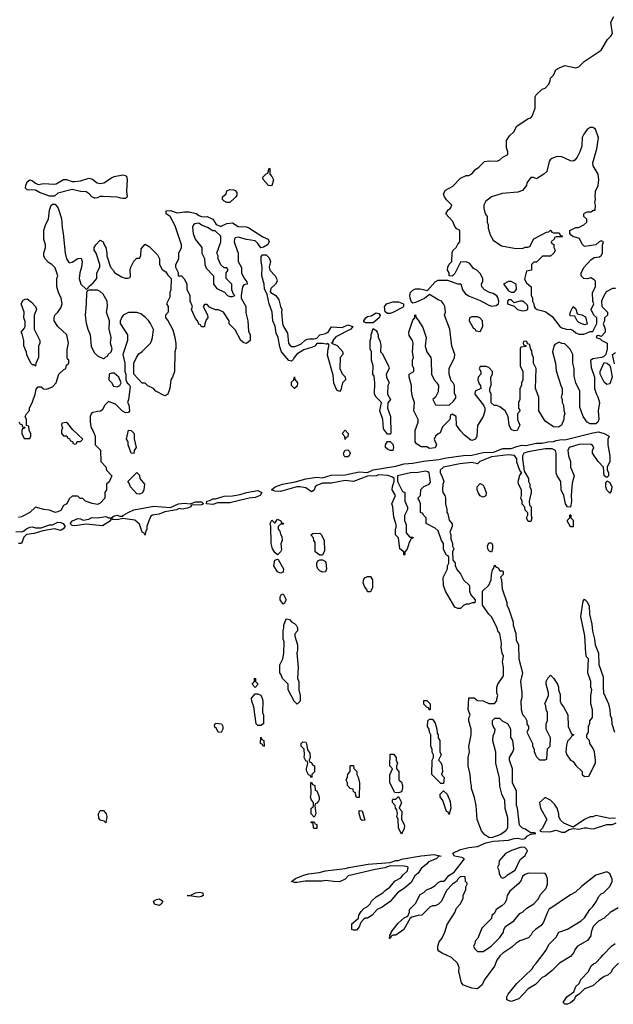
# Model space of a CAD drawing. Header units: inches. Extents: x 2769379 to 2883802, y 684208 to 828654.
# Tile 147 of 256: x 2804698 to 2808915, y 774278 to 781267. Entities that reach past the tile are written whole.
import ezdxf

# ---------------------------------------------------------------- set-up
doc = ezdxf.new("R2010")
doc.units = ezdxf.units.IN
doc.header["$MEASUREMENT"] = 0
doc.layers.add('C8707', color=7, linetype='Continuous')
doc.layers.add('C8708', color=7, linetype='Continuous')

msp = doc.modelspace()

# ---------------------------------------------------------------- linework, layer by layer
at = {"layer": 'C8707', "color": 2, "elevation": 2}
for points in [[(2805235, 780000), (2805230, 779999.3), (2805228.7, 780000)], [(2805451.6, 780000), (2805450, 779998.4), (2805430, 779996.9), (2805416.9, 780000)], [(2806223.4, 780000), (2806190, 779968.7), (2806170, 779969), (2806150, 779978), (2806138, 779990), (2806138, 780000)], [(2808930, 779358), (2808910, 779358), (2808865.4, 779334.6), (2808842, 779298), (2808832, 779270), (2808834, 779230), (2808874, 779190), (2808874, 779170), (2808852, 779150), (2808852, 779130), (2808842, 779110), (2808858, 779070), (2808858, 779050), (2808830, 779018), (2808810, 779026), (2808798, 779022), (2808794, 779010), (2808822, 779002), (2808834, 778990), (2808872, 778970), (2808872, 778930), (2808862, 778890), (2808846, 778874), (2808832, 778868), (2808770, 778860.7), (2808753, 778847), (2808758.4, 778798.4), (2808782, 778730), (2808782, 778650), (2808793.2, 778613.2), (2808806, 778590), (2808816, 778550), (2808806.8, 778490), (2808813.4, 778430), (2808804.7, 778410), (2808790, 778399), (2808750, 778399), (2808728.7, 778410), (2808702, 778450), (2808676.4, 778516.4), (2808678, 778630), (2808648.9, 778688.9), (2808636.4, 778736.4), (2808638, 778790), (2808628.7, 778830), (2808628.7, 778890), (2808608.4, 778928.4), (2808570, 778966), (2808548.4, 778968.4), (2808530, 778978), (2808499.6, 778960.4), (2808492, 778950), (2808482.8, 778910), (2808504.7, 778830), (2808510, 778774), (2808542, 778670), (2808552, 778650), (2808552, 778610), (2808544.7, 778590), (2808552, 778570), (2808552, 778550), (2808562, 778530), (2808563.6, 778496.4), (2808571.3, 778470), (2808564.7, 778450), (2808564.7, 778430), (2808546, 778390), (2808526.4, 778373.6), (2808490, 778377.2), (2808430, 778418), (2808386, 778490), (2808387.3, 778587.3), (2808362, 778650), (2808368, 778790), (2808348.4, 778828.4), (2808348, 778870), (2808338, 778890), (2808336.4, 778916.4), (2808326, 778930), (2808322, 778962), (2808306, 778966), (2808302, 778982), (2808290, 778986), (2808278, 778982), (2808274, 778970), (2808278, 778958), (2808294, 778954), (2808292.7, 778947.3), (2808258, 778942), (2808254, 778930), (2808254, 778810), (2808272, 778770), (2808272, 778710), (2808262, 778690), (2808262, 778670), (2808252, 778650), (2808252, 778570), (2808242, 778550), (2808242, 778510), (2808254, 778490), (2808234, 778470), (2808234, 778430), (2808252, 778390), (2808232, 778350), (2808210, 778348.7), (2808190, 778358), (2808175.3, 778390), (2808168, 778450), (2808148, 778490), (2808110, 778518), (2808087.3, 778527.3), (2808068.4, 778528.4), (2808047.3, 778547.3), (2808048, 778610), (2808038, 778630), (2808038, 778650), (2808047.3, 778672.7), (2808046, 778730), (2808058, 778750), (2808058, 778770), (2808030, 778798), (2808010, 778806), (2807970, 778806), (2807962, 778790), (2807974, 778770), (2807974, 778750), (2807954, 778730), (2807952, 778710), (2807962, 778682), (2807972, 778670), (2807974, 778650), (2807934, 778630), (2807932, 778610), (2807994, 778530), (2808002, 778510), (2808002, 778490), (2807991.3, 778450), (2807950, 778386), (2807946, 778310), (2807936, 778290), (2807910, 778279.3), (2807902, 778282), (2807858, 778318), (2807829.1, 778349.1), (2807802, 778390), (2807798, 778450), (2807770, 778466), (2807758, 778462), (2807754, 778430), (2807702, 778378), (2807684.7, 778335.3), (2807670, 778328), (2807652, 778310), (2807642, 778290), (2807658, 778250), (2807650, 778228.7), (2807610, 778224), (2807590, 778235.3), (2807550, 778235.3), (2807516.4, 778256.4), (2807508, 778270), (2807508.7, 778350), (2807528.7, 778410), (2807528.7, 778430), (2807498, 778490), (2807502, 778550), (2807488.7, 778590), (2807482, 778630), (2807482, 778670), (2807466, 778730), (2807466, 778750), (2807498, 778770), (2807498, 778790), (2807488.4, 778811.6), (2807488, 778850), (2807495.3, 778870), (2807488.7, 778910), (2807493.2, 778970), (2807488.7, 778990), (2807465.6, 779025.6), (2807462, 779050), (2807490, 779134), (2807506, 779150), (2807506, 779170), (2807511, 779171), (2807514, 779150), (2807530, 779134), (2807562, 779082), (2807584.7, 779010), (2807578, 778950), (2807591.3, 778910), (2807618, 778870), (2807622, 778850), (2807624.7, 778750), (2807642, 778710), (2807662, 778690), (2807674, 778670), (2807670, 778626), (2807651.6, 778588.4), (2807634, 778570), (2807652.7, 778532.7), (2807750, 778532), (2807780.4, 778559.6), (2807796.4, 778583.6), (2807796.4, 778596.4), (2807787.3, 778612.7), (2807786, 778670), (2807778, 778690), (2807764, 778704), (2807748.4, 778751.6), (2807748, 778790), (2807788, 778870), (2807788.7, 778890), (2807768.7, 778950), (2807753.2, 779070), (2807715.3, 779170), (2807722, 779190), (2807717.2, 779230), (2807709, 779250), (2807694, 779270), (2807670, 779279.5), (2807610, 779317.2), (2807573.1, 779286.9), (2807510, 779258.4), (2807490, 779256), (2807482.7, 779262.7), (2807471.5, 779290), (2807469.6, 779310), (2807475.6, 779330), (2807490, 779346), (2807510, 779357.1), (2807543, 779357), (2807594.5, 779345.5), (2807650, 779405.5), (2807670, 779418.8), (2807738, 779418), (2807807.3, 779392.7), (2807830.9, 779390.9), (2807843, 779350), (2807863.1, 779323.1), (2807886.9, 779306.9), (2807970, 779274.7), (2808030, 779241), (2808050, 779234.7), (2808082.5, 779237.5), (2808099.5, 779250), (2808102.9, 779270), (2808095.1, 779295.1), (2808086.6, 779306.6), (2808062.4, 779322.4), (2808035.3, 779330), (2807999, 779350), (2807982, 779370), (2807978, 779390), (2807988, 779410), (2807988, 779430), (2807970, 779466), (2807946, 779490), (2807922, 779502), (2807895.3, 779535.3), (2807870, 779548), (2807830, 779546), (2807790, 779466), (2807770, 779446), (2807748.4, 779448.4), (2807748, 779470), (2807738, 779490), (2807739, 779510), (2807750, 779532), (2807768, 779550), (2807770, 779614), (2807778, 779630), (2807798, 779650), (2807810, 779674), (2807826, 779690), (2807826, 779770), (2807803.1, 779783.1), (2807790, 779798), (2807774, 779834), (2807726, 779890), (2807743.1, 779916.9), (2807758, 779930), (2807768, 779950), (2807730, 779988), (2807722, 780000)], [(2808038.7, 780000), (2808010, 779978), (2807996, 779950), (2807996, 779930), (2808006, 779890), (2808018, 779870), (2808018, 779830), (2808026, 779810), (2808027.1, 779787.1), (2808039.8, 779739.8), (2808062.5, 779702.5), (2808121.4, 779661.4), (2808210, 779646), (2808270, 779642), (2808290, 779652), (2808307.3, 779652.7), (2808322, 779658), (2808350, 779712), (2808440.4, 779759.6), (2808458, 779762), (2808470, 779772), (2808478, 779758), (2808490, 779754), (2808530, 779754), (2808538, 779738), (2808554, 779730), (2808550, 779726), (2808510, 779726), (2808498, 779722), (2808494, 779710), (2808474, 779690), (2808478, 779678), (2808491.6, 779671.6), (2808492, 779650), (2808502, 779630), (2808492, 779610), (2808470, 779588.7), (2808412.7, 779587.3), (2808370, 779546), (2808350, 779546), (2808334, 779530), (2808334, 779490), (2808298, 779482), (2808285.4, 779425.4), (2808298, 779398), (2808332, 779370), (2808331.6, 779311.6), (2808342, 779290), (2808342, 779270), (2808351.3, 779250), (2808352, 779230), (2808359.6, 779219.6), (2808374, 779210), (2808430, 779196), (2808445.5, 779185.5), (2808479.8, 779159.8), (2808534.4, 779090), (2808550, 779079.6), (2808590, 779068.8), (2808610.5, 779070.5), (2808630, 779061.6), (2808650, 779043.1), (2808670, 779034.9), (2808705.4, 779034.6), (2808730, 779044.7), (2808750, 779054), (2808770, 779054), (2808798, 779110), (2808798, 779150), (2808778, 779170), (2808758, 779210), (2808778, 779250), (2808769, 779270), (2808768, 779330), (2808788, 779370), (2808788, 779410), (2808780.4, 779420.4), (2808754.6, 779434.6), (2808730, 779428), (2808706, 779430), (2808688, 779450), (2808688, 779470), (2808708, 779510), (2808756.4, 779563.6), (2808780.4, 779579.6), (2808816.4, 779583.6), (2808830, 779594), (2808838, 779610), (2808838, 779670), (2808846, 779690), (2808830, 779698), (2808814, 779690), (2808791.6, 779668.4), (2808710, 779658), (2808694.6, 779674.6), (2808674.6, 779714.6), (2808628.4, 779728.4), (2808616.4, 779736.4), (2808606, 779750), (2808606, 779770), (2808648.9, 779791.1), (2808668.4, 779791.6), (2808682, 779798), (2808706, 779810), (2808726, 779830), (2808726, 779850), (2808706, 779870), (2808706, 779890), (2808710, 779894), (2808730, 779902), (2808756.4, 779903.6), (2808774, 779914), (2808786, 779914), (2808788.7, 779950), (2808784, 779970), (2808789.2, 779990), (2808787.6, 780000)], [(2804692.7, 778412.7), (2804698, 778398), (2804712.7, 778392.7), (2804718, 778378), (2804734, 778374), (2804732.7, 778367.3), (2804718, 778362), (2804714, 778350), (2804714, 778330), (2804730, 778294), (2804770, 778294), (2804778, 778310), (2804778, 778330), (2804766, 778350), (2804762, 778382), (2804746, 778386), (2804746, 778430), (2804738, 778450), (2804746, 778470), (2804767.3, 778492.7), (2804768, 778510), (2804790, 778554), (2804808.7, 778610), (2804814.6, 778645.4), (2804830, 778662), (2804850, 778662), (2804867.1, 778647.1), (2804890, 778644.7), (2804930, 778662), (2804958, 778690), (2804975.3, 778750), (2805010, 778782), (2805026, 778790), (2805030, 778814), (2805046, 778830), (2805046, 778850), (2805038, 778858), (2805035.3, 778870), (2805034.6, 778925.4), (2805044, 778970), (2805034, 779030), (2804968.9, 779088.9), (2804942, 779130), (2804942, 779150), (2804948.7, 779170), (2804970, 779192), (2804990, 779222), (2804999, 779250), (2804993.2, 779290), (2804974, 779330), (2804962, 779370), (2804962, 779430), (2804968, 779450), (2804950, 779506), (2804926, 779530), (2804903.1, 779543.1), (2804878, 779570), (2804868.7, 779590), (2804868.7, 779610), (2804882, 779650), (2804882, 779670), (2804868.7, 779710), (2804868.7, 779770), (2804882, 779810), (2804902, 779850), (2804910, 779914), (2804922, 779950), (2804930, 779958), (2804950, 779958), (2804971, 779930), (2804995.3, 779855.3), (2804998.8, 779790), (2805007.3, 779750), (2805021, 779610), (2805031.3, 779570), (2805050, 779542), (2805070, 779544.7), (2805110, 779572), (2805134, 779574), (2805142, 779550), (2805138, 779510), (2805124.7, 779470), (2805121, 779430), (2805132, 779390), (2805170, 779354), (2805182, 779358), (2805186, 779370), (2805220.4, 779399.6), (2805246, 779430), (2805246, 779470), (2805268, 779510), (2805268, 779530), (2805242, 779610), (2805226, 779630), (2805226, 779650), (2805238, 779670), (2805270, 779702), (2805292, 779690), (2805298, 779670), (2805310.6, 779650.6), (2805317.3, 779610), (2805316, 779590), (2805342, 779510), (2805362, 779490), (2805371.6, 779471.6), (2805422, 779442), (2805447.3, 779432.7), (2805467.3, 779432.7), (2805482, 779438), (2805486, 779450), (2805482, 779490), (2805488, 779510), (2805510, 779554), (2805530, 779574), (2805550, 779574), (2805558, 779590), (2805560.4, 779639.6), (2805590, 779674), (2805616.9, 779656.9), (2805676.9, 779596.9), (2805692, 779570), (2805692, 779530), (2805710, 779494), (2805736.9, 779476.9), (2805750, 779454), (2805774, 779430), (2805772, 779350), (2805764.7, 779330), (2805763.6, 779296.4), (2805742, 779250), (2805752, 779230), (2805752, 779190), (2805734, 779170), (2805734, 779150), (2805751.6, 779131.6), (2805786.4, 779066.4), (2805801, 779010), (2805806.4, 778966.4), (2805806.4, 778933.6), (2805801, 778910), (2805798, 778770), (2805784.7, 778730), (2805772, 778710), (2805764.7, 778650), (2805751.6, 778608.4), (2805730, 778598), (2805666, 778630), (2805648.4, 778648.4), (2805608.4, 778668.4), (2805590, 778686), (2805567.3, 778687.3), (2805508, 778750), (2805508, 778830), (2805528, 778870), (2805545.6, 778894.4), (2805569.1, 778910.9), (2805628, 778970), (2805634.6, 778985.4), (2805642, 779010), (2805648.4, 779068.4), (2805628, 779110), (2805612.9, 779132.9), (2805590, 779155.3), (2805558, 779178), (2805530, 779188.7), (2805470, 779188), (2805434, 779170), (2805423.6, 779156.4), (2805412.7, 779127.3), (2805412, 779110), (2805464.7, 779030), (2805464.7, 778990), (2805431.3, 778890), (2805444.7, 778830), (2805444.7, 778770), (2805451.3, 778750), (2805451.6, 778711.6), (2805462, 778690), (2805476.9, 778676.9), (2805483.6, 778663.6), (2805471.3, 778570), (2805464.7, 778550), (2805474, 778534), (2805478, 778490), (2805470, 778478), (2805450, 778475.3), (2805429.3, 778489.3), (2805378, 778538), (2805330, 778558), (2805302, 778530), (2805283.6, 778496.4), (2805272.7, 778487.3), (2805250, 778486), (2805210, 778475.3), (2805204.7, 778470), (2805198, 778450), (2805198, 778410), (2805204.7, 778370), (2805218, 778350), (2805234, 778310), (2805234, 778250), (2805271.6, 778211.6), (2805274, 778130), (2805310, 778094), (2805314, 778070), (2805352, 778030), (2805332.7, 777987.3), (2805314, 777970), (2805314, 777930), (2805302, 777910), (2805302, 777870), (2805270, 777835.3), (2805250, 777826.6), (2805212.9, 777832.9), (2805166, 777850), (2805147.3, 777867.3), (2805128.4, 777868.4), (2805110, 777886), (2805070, 777886), (2805050, 777866), (2805032, 777830), (2805010, 777818), (2804990, 777784), (2804970, 777773.2), (2804950, 777769.4), (2804910, 777785.2), (2804869.2, 777789.2), (2804810, 777806), (2804770.9, 777769.1), (2804710, 777739), (2804690, 777734)], [(2808924, 778824), (2808908.7, 778891.3), (2808930, 778904.7)], [(2804670, 777633.4), (2804710, 777630.6), (2804724.5, 777635.5), (2804746.2, 777653.8), (2804770, 777664.9), (2804790, 777667.3), (2804810, 777660.7), (2804850, 777661), (2804910, 777680.7), (2804930, 777681), (2804970, 777699.3), (2804990, 777698), (2805006, 777690), (2805021, 777670), (2805007.5, 777652.5), (2804990, 777642), (2804946.4, 777653.6), (2804861.4, 777638.6), (2804801.1, 777618.9), (2804746.8, 777613.2), (2804726.4, 777593.6), (2804710, 777548.7), (2804690, 777548)], [(2808950, 774962), (2808892, 774930), (2808850, 774888.7), (2808810, 774868.7), (2808771.3, 774830), (2808758, 774790), (2808754.8, 774765.2), (2808732, 774730), (2808662, 774690), (2808644.7, 774670), (2808635.3, 774644.7), (2808610, 774618), (2808532, 774570), (2808482, 774518), (2808430, 774478), (2808410, 774468), (2808362, 774418), (2808310, 774388), (2808243.5, 774316.5), (2808190, 774299), (2808158, 774310), (2808158, 774330), (2808168.7, 774350), (2808230, 774424.7), (2808338, 774530), (2808350, 774552), (2808370, 774572), (2808438, 774662), (2808456.4, 774703.6), (2808510, 774754), (2808528.9, 774791.1), (2808590, 774811.3), (2808688, 774870), (2808710, 774892), (2808749.1, 774950.9), (2808770, 774972), (2808795.3, 775010), (2808810, 775042), (2808830, 775062), (2808846, 775070), (2808890, 775114), (2808908, 775150), (2808907.3, 775167.3), (2808890, 775206), (2808870, 775218), (2808790, 775195.3), (2808690, 775115.3), (2808647.1, 775072.9), (2808610, 775055.3), (2808458, 774950), (2808447.1, 774932.9), (2808419.8, 774860.2), (2808402, 774838), (2808362, 774810), (2808342, 774790), (2808332, 774770), (2808312, 774750), (2808251.1, 774728.9), (2808222, 774710), (2808195.3, 774684.7), (2808130, 774642), (2808110, 774622), (2808087.9, 774592.1), (2808070, 774548), (2807998, 774450), (2807983.6, 774416.4), (2807950, 774388.7), (2807910, 774393.2), (2807850, 774413.2), (2807836, 774430), (2807818, 774510), (2807820.4, 774540.4), (2807808, 774570), (2807766, 774610), (2807700.2, 774640.2), (2807675.3, 774655.3), (2807668, 774668), (2807668.7, 774690), (2807678, 774722), (2807696, 774744), (2807719, 774790), (2807734.6, 774845.4), (2807788.7, 774930), (2807800.2, 774959.8), (2807828, 774990), (2807848, 775030), (2807848, 775050), (2807867.3, 775092.7), (2807868.4, 775111.6), (2807878, 775130), (2807878, 775138), (2807866, 775150), (2807862, 775182), (2807830, 775186), (2807810, 775166), (2807802, 775150), (2807772, 775130), (2807730, 775086), (2807694, 775010), (2807674, 774990), (2807650, 774978), (2807630, 774978), (2807614, 774970), (2807554, 774910), (2807530, 774908.7), (2807483.6, 774896.4), (2807471.3, 774888.7), (2807426, 774810), (2807370, 774768.7), (2807352, 774768), (2807338, 774762), (2807330, 774746), (2807326, 774746), (2807328, 774768), (2807338, 774782), (2807338, 774790), (2807386.6, 774853.4), (2807430, 774892), (2807456.4, 774903.6), (2807467.3, 774932.7), (2807468, 774950), (2807510, 774994), (2807543.1, 775056.9), (2807570, 775072), (2807589.1, 775090.9), (2807618, 775102), (2807650, 775122), (2807670, 775142), (2807690, 775151.3), (2807710, 775152), (2807720.4, 775159.6), (2807747, 775193), (2807784.7, 775215.3), (2807858, 775310), (2807839.3, 775319.3), (2807788, 775330), (2807775.3, 775350), (2807830, 775375.8), (2807890, 775390.3), (2807950, 775398), (2808010, 775423.8), (2808064, 775436), (2808170, 775443), (2808210, 775454.4), (2808236.4, 775456.4), (2808270, 775450.8), (2808290, 775456), (2808306.3, 775473.7), (2808330, 775486), (2808366, 775490), (2808355.3, 775495.3), (2808330, 775495.3), (2808290, 775522), (2808269.1, 775529.1), (2808248, 775550), (2808235.3, 775670), (2808228, 775690), (2808228, 775790), (2808198, 775850), (2808198, 775950), (2808178, 776010), (2808178, 776030), (2808202, 776070), (2808208.4, 776091.6), (2808202, 776150), (2808188.4, 776171.6), (2808188, 776230), (2808166, 776270), (2808127.3, 776287.3), (2808110, 776306), (2808070, 776306), (2808054, 776290), (2808054, 776270), (2808063.6, 776243.6), (2808074, 776230), (2808072, 776210), (2808059.6, 776180.4), (2808058, 776150), (2808078, 776070), (2808078, 775990), (2808103.6, 775883.6), (2808106.4, 775826.4), (2808122, 775770), (2808142, 775730), (2808144.7, 775670), (2808163.6, 775603.6), (2808164.7, 775530), (2808150.7, 775509.3), (2808116.3, 775483.7), (2808050, 775459), (2808030, 775462), (2808001.5, 775481.5), (2807979, 775510), (2807949.1, 775589.1), (2807941.2, 775690), (2807930, 775746), (2807908.7, 775810), (2807908.7, 775830), (2807902, 775850), (2807899, 775910), (2807884, 775970), (2807884, 776030), (2807893.2, 776070), (2807889.1, 776109.1), (2807905.2, 776190), (2807905.2, 776230), (2807889, 776290), (2807889.1, 776310.9), (2807898, 776330), (2807885.2, 776370), (2807888.9, 776451.1), (2807890, 776454), (2807927.3, 776452.7), (2807950, 776434), (2807990, 776432), (2808030, 776414), (2808070, 776414), (2808087.3, 776432.7), (2808087.3, 776447.3), (2808095.3, 776470), (2808088.7, 776488.7), (2808088.7, 776530), (2808095.3, 776550), (2808134, 776610), (2808134, 776670), (2808128.7, 776710), (2808134, 776750), (2808125.2, 776770), (2808119.3, 776810), (2808120.2, 776840.2), (2808108.7, 776910), (2808094, 776930), (2808089, 776950), (2808050, 777028), (2808030, 777048), (2807986, 777110), (2807986, 777210), (2808030, 777254), (2808048, 777290), (2808049, 777330), (2808058, 777362), (2808067.3, 777372.7), (2808070, 777394), (2808082, 777382), (2808096.9, 777376.9), (2808110, 777354), (2808130, 777354), (2808132, 777350), (2808131.6, 777328.4), (2808114, 777310), (2808122, 777290), (2808126.4, 777226.4), (2808158, 777130), (2808158, 777110), (2808170.7, 777090.7), (2808204.7, 776990), (2808204.7, 776970), (2808222, 776910), (2808225.4, 776865.4), (2808242, 776830), (2808244.7, 776730), (2808270.7, 776630.7), (2808256, 776570), (2808266, 776490), (2808265.4, 776454.6), (2808258, 776430), (2808261, 776370), (2808270, 776334), (2808290, 776314), (2808302, 776290), (2808302, 776270), (2808312, 776250), (2808312, 776230), (2808302, 776210), (2808342, 776130), (2808342, 776110), (2808352, 776090), (2808352.7, 776072.7), (2808362, 776050), (2808370, 776034), (2808390, 776014), (2808430, 776014), (2808442, 776018), (2808448.4, 776091.6), (2808466, 776110), (2808468, 776170), (2808438, 776230), (2808438, 776270), (2808447.3, 776292.7), (2808448, 776350), (2808438, 776370), (2808436.4, 776396.4), (2808428, 776410), (2808455.3, 776470), (2808455.3, 776490), (2808438, 776550), (2808438, 776570), (2808450, 776594), (2808470, 776614), (2808490, 776594), (2808518, 776550), (2808524.7, 776530), (2808524.7, 776510), (2808536.9, 776476.9), (2808538, 776430), (2808544.7, 776410), (2808562, 776390), (2808591.6, 776331.6), (2808594, 776250), (2808618, 776198), (2808634, 776190), (2808618, 776182), (2808614, 776170), (2808590, 776146), (2808582, 776118), (2808578, 776070), (2808584.7, 776050), (2808610, 776012), (2808630, 776002), (2808650, 775974), (2808694, 775930), (2808694, 775910), (2808710, 775894), (2808742, 775898), (2808788, 775990), (2808788.4, 776011.6), (2808782, 776070), (2808773.2, 776093.2), (2808748, 776130), (2808746, 776150), (2808726, 776170), (2808726, 776190), (2808738, 776210), (2808738, 776250), (2808747.3, 776272.7), (2808748, 776290), (2808767.3, 776312.7), (2808768.4, 776368.4), (2808755.3, 776410), (2808755.3, 776470), (2808762, 776510), (2808755.3, 776530), (2808755.3, 776570), (2808735.3, 776630), (2808738, 776730), (2808725.6, 776745.6), (2808719, 776770), (2808713.6, 776893.6), (2808685.2, 777030), (2808700.4, 777139.6), (2808710, 777154), (2808730, 777134), (2808743.6, 777103.6), (2808747.1, 777047.1), (2808763.6, 776976.4), (2808766.4, 776926.4), (2808781, 776870), (2808786, 776830), (2808811.1, 776771.1), (2808812, 776690), (2808843.6, 776603.6), (2808842, 776530), (2808846, 776490), (2808882, 776410), (2808891.6, 776368.4), (2808892, 776330), (2808902, 776310), (2808904.7, 776270), (2808924.7, 776210)], [(2808930, 775599), (2808890, 775597.2), (2808790, 775618), (2808770, 775608.7), (2808750, 775608), (2808710, 775588.7), (2808630, 775535.3), (2808564.7, 775564.7), (2808543.1, 775583.1), (2808528.4, 775608.4), (2808528, 775630), (2808515.3, 775670), (2808498, 775698), (2808470, 775728), (2808430, 775746), (2808392, 775710), (2808398, 775670), (2808442, 775590), (2808410, 775526), (2808394, 775510), (2808405.4, 775505.4), (2808463.4, 775503.4), (2808510, 775514), (2808550, 775498.8), (2808570, 775501), (2808600.9, 775519.1), (2808630, 775526), (2808670, 775520.7), (2808709.1, 775530.9), (2808729.1, 775530.9), (2808750, 775524.9), (2808775.5, 775524.5), (2808870, 775554.8), (2808910, 775554.8), (2808934.5, 775565.5)], [(2808952, 774570), (2808912, 774530), (2808896.9, 774503.1), (2808875.3, 774484.7), (2808850, 774475.3), (2808814, 774450), (2808770.9, 774409.1), (2808710, 774388.7), (2808672, 774350), (2808646.4, 774333.6), (2808638, 774310), (2808610, 774288.7), (2808590, 774279), (2808570, 774278), (2808558, 774290), (2808584, 774330), (2808633.6, 774366.4), (2808650, 774404.7), (2808673.6, 774426.4), (2808685.6, 774454.4), (2808738, 774510), (2808758, 774550), (2808774.6, 774565.4), (2808790, 774572), (2808830, 774612), (2808842, 774630), (2808902, 774690), (2808928.7, 774710)]]:
    msp.add_lwpolyline(points, dxfattribs=at)
for points in [[(2805815.9, 779895.9), (2805870, 779903.7), (2805902.8, 779902.8), (2805951.6, 779891.6), (2805970, 779877.3), (2805990, 779870.7), (2806010, 779866.8), (2806030, 779870.8), (2806070.6, 779850.6), (2806094.4, 779814.4), (2806122, 779802), (2806130, 779801), (2806170, 779820.5), (2806210, 779824), (2806250, 779798.8), (2806310, 779796), (2806326.8, 779790), (2806425.3, 779725.3), (2806462.8, 779710), (2806470.5, 779690), (2806459.1, 779670), (2806430, 779652.3), (2806410, 779648), (2806390, 779679), (2806370, 779697.2), (2806310, 779706), (2806250, 779724), (2806230, 779718), (2806224.7, 779710), (2806222.8, 779690), (2806227.9, 779667.9), (2806251.3, 779610), (2806251.3, 779550), (2806272.7, 779507.3), (2806274, 779470), (2806290, 779434), (2806312.7, 779407.3), (2806314, 779390), (2806290, 779386), (2806282, 779370), (2806272, 779310), (2806272, 779290), (2806304, 779230), (2806305.5, 779185.5), (2806318, 779130), (2806323.6, 779056.4), (2806336, 779030), (2806336, 778990), (2806310, 778968), (2806290, 778974), (2806268.7, 778990), (2806230, 779066), (2806187.3, 779107.3), (2806186, 779130), (2806146, 779190), (2806110, 779208), (2806090, 779208), (2806060.4, 779220.4), (2806047.3, 779227.3), (2806030, 779246), (2806010, 779246), (2806002, 779230), (2806031.6, 779171.6), (2806034, 779150), (2806023.6, 779136.4), (2806012.7, 779107.3), (2806012, 779090), (2806010, 779086), (2805990, 779086), (2805982, 779102), (2805970, 779106), (2805962, 779130), (2805946, 779146), (2805918, 779210), (2805926, 779230), (2805908, 779270), (2805908, 779310), (2805888, 779350), (2805888, 779390), (2805870, 779426), (2805850, 779446), (2805827.3, 779447.3), (2805826, 779470), (2805808.4, 779508.4), (2805808, 779530), (2805828, 779570), (2805828, 779610), (2805848, 779650), (2805848, 779670), (2805803.1, 779803.1), (2805768, 779870), (2805738, 779890), (2805738, 779910), (2805770, 779912.7)], [(2805970, 779822), (2805942, 779818), (2805932, 779810), (2805926.4, 779793.6), (2805931.3, 779750), (2805944.7, 779710), (2805992, 779650), (2805992, 779610), (2806011.6, 779571.6), (2806012.7, 779532.7), (2806023.6, 779503.6), (2806074, 779450), (2806074, 779390), (2806099.6, 779359.6), (2806152.7, 779332.7), (2806174, 779310), (2806190, 779302), (2806210, 779302), (2806226, 779310), (2806218, 779318), (2806206, 779350), (2806206, 779390), (2806166, 779430), (2806166, 779470), (2806178, 779490), (2806170, 779506), (2806150, 779506), (2806127.3, 779527.3), (2806108.4, 779568.4), (2806108, 779590), (2806098, 779610), (2806128, 779690), (2806126, 779730), (2806087.3, 779767.3), (2806070, 779768), (2806032.9, 779792.9), (2805989.2, 779809.2)], [(2806652.9, 778947.1), (2806695.8, 778964.2), (2806727.3, 778992.8), (2806740.8, 778999.2), (2806757.2, 779002.8), (2806790, 779000.5), (2806810, 779006), (2806829.6, 779030.4), (2806870, 779038.4), (2806889.3, 779050), (2806912.1, 779087.9), (2806990, 779081.6), (2807030, 779101.6), (2807064.7, 779090), (2807051.3, 779070), (2806944.2, 779015.8), (2806922.8, 778990), (2806922, 778978), (2806914, 778970), (2806953.7, 778953.7), (2806994, 778910), (2806994, 778890), (2806974, 778870), (2806972, 778790), (2806990, 778754), (2807011.3, 778731.3), (2807012, 778710), (2806992, 778690), (2806979.6, 778640.4), (2806970, 778628), (2806950, 778638), (2806930, 778686), (2806924, 778744), (2806885.6, 778885.6), (2806889.2, 778930.8), (2806896.4, 778956.4), (2806888, 778968), (2806876, 778964), (2806850, 778969.3), (2806810, 778969), (2806794.8, 778950), (2806778.5, 778941.5), (2806716.2, 778923.8), (2806667.9, 778892.1), (2806646.8, 778870), (2806642.8, 778857.2), (2806630, 778842), (2806610, 778848.7), (2806558, 778910), (2806545.4, 778945.4), (2806534, 779010), (2806521, 779041), (2806512.7, 779092.7), (2806496.2, 779130), (2806492.3, 779190), (2806469.2, 779250), (2806455.3, 779315.3), (2806436.4, 779356.4), (2806434, 779390), (2806419, 779450), (2806421.2, 779510), (2806412.7, 779550), (2806413.6, 779586.4), (2806422, 779598), (2806450, 779599.1), (2806470, 779577.3), (2806479.5, 779550), (2806470.4, 779510), (2806474, 779490), (2806512, 779450), (2806521.7, 779430), (2806526.7, 779410), (2806515.8, 779390), (2806481.6, 779358.4), (2806478, 779338), (2806482, 779330), (2806517, 779310), (2806538, 779278), (2806550, 779231), (2806560.5, 779210), (2806558, 779190), (2806564.2, 779110), (2806571.5, 779090), (2806601.3, 779041.3), (2806606.9, 778970), (2806616.4, 778956.4), (2806630, 778948)], [(2805250, 779348), (2805192.7, 779347.3), (2805178, 779342), (2805172.7, 779327.3), (2805171.1, 779251.1), (2805162.8, 779170), (2805170, 779114), (2805181, 779070), (2805198, 779030), (2805206, 778950), (2805219.8, 778919.8), (2805230, 778902), (2805250, 778882), (2805290, 778862), (2805298, 778862), (2805310, 778874), (2805322, 778878), (2805326, 778890), (2805348, 778910), (2805355.3, 778930), (2805342, 778970), (2805348, 779012), (2805334, 779070), (2805335.3, 779130), (2805315.3, 779190), (2805322, 779230), (2805319, 779270), (2805290, 779318), (2805270, 779338)], [(2808190, 779408), (2808170, 779408), (2808134, 779390), (2808150, 779374), (2808170, 779342), (2808190, 779332), (2808210, 779334), (2808227.3, 779352.7), (2808226, 779390)], [(2804810, 778808), (2804798, 778818), (2804790, 778818), (2804778, 778830), (2804748.4, 778888.4), (2804747.3, 778907.3), (2804727.3, 778952.7), (2804728, 778990), (2804716.4, 779036.4), (2804708, 779050), (2804730, 779074), (2804738, 779090), (2804736.4, 779123.6), (2804728.4, 779151.6), (2804728.7, 779190), (2804708, 779250), (2804723.1, 779276.9), (2804736.4, 779283.6), (2804750, 779284.7), (2804782, 779262), (2804810.9, 779230.9), (2804818, 779210), (2804802, 779170), (2804802, 779070), (2804842, 778990), (2804842, 778970), (2804832, 778950), (2804831.3, 778870), (2804812.7, 778827.3)], [(2808190, 779278), (2808170, 779278), (2808164.7, 779270), (2808164.7, 779250), (2808210, 779234), (2808234.8, 779210), (2808270, 779200.4), (2808290, 779202), (2808308.7, 779210), (2808309, 779230), (2808304, 779244), (2808283.1, 779263.1), (2808270, 779268.7), (2808250, 779269), (2808210, 779258)], [(2807330, 779181.6), (2807310, 779182), (2807294, 779194), (2807289.4, 779229.4), (2807303.7, 779250), (2807350, 779264.4), (2807390, 779264), (2807424.7, 779250), (2807424.7, 779230), (2807416.8, 779223.2), (2807350, 779187.6)], [(2808710, 779102), (2808670, 779118), (2808658, 779130), (2808642, 779162), (2808610, 779166), (2808606, 779170), (2808610, 779194), (2808630, 779231.3), (2808650, 779214), (2808658, 779178), (2808691.6, 779171.6), (2808718, 779158), (2808730, 779106)], [(2807210, 779115.3), (2807156.4, 779116.4), (2807143.1, 779123.1), (2807144, 779130), (2807157.2, 779150), (2807170, 779159.1), (2807194.8, 779165.2), (2807230, 779186.8), (2807250, 779181), (2807258.8, 779170), (2807251, 779150)], [(2807950, 779158), (2807910, 779158), (2807894, 779150), (2807892, 779130), (2807919.6, 779079.6), (2807934, 779070), (2807938, 779058), (2807970, 779054), (2807988, 779090), (2807986, 779130), (2807966, 779150)], [(2807310, 778326), (2807282, 778362), (2807279, 778430), (2807257.2, 778490), (2807268, 778550), (2807230, 778588), (2807218, 778610), (2807222, 778690), (2807216.4, 778736.4), (2807206, 778750), (2807208.7, 778810), (2807198, 778850), (2807198, 778910), (2807188, 778930), (2807188, 778990), (2807195.3, 779010), (2807195.3, 779030), (2807210, 779074), (2807230, 779062), (2807238, 779050), (2807244.7, 779030), (2807244.7, 779010), (2807256, 778990), (2807263.6, 778956.4), (2807262, 778910), (2807275.3, 778895.3), (2807298, 778850), (2807318, 778810), (2807322, 778790), (2807302, 778750), (2807304.7, 778730), (2807322, 778690), (2807314, 778670), (2807312, 778610), (2807332, 778570), (2807312.7, 778547.3), (2807311, 778510), (2807331.3, 778450), (2807334, 778330), (2807330, 778326)], [(2808870, 778677.2), (2808850, 778693.2), (2808822.7, 778750), (2808822.7, 778770), (2808850, 778834), (2808872, 778830), (2808891.3, 778811.3), (2808896, 778796), (2808906, 778730), (2808890, 778682)], [(2805370, 778758), (2805350, 778758), (2805334, 778750), (2805332, 778710), (2805351.1, 778691.1), (2805365.4, 778665.4), (2805390, 778662), (2805408.4, 778671.6), (2805418, 778690), (2805402, 778730)], [(2806650, 778648.7), (2806629.2, 778670), (2806630, 778694), (2806646, 778710), (2806650, 778732), (2806652.7, 778712.7), (2806671, 778690), (2806670, 778666)], [(2805030, 778408), (2804998, 778402), (2804994, 778390), (2805002, 778370), (2804994, 778350), (2804994, 778330), (2805010, 778314), (2805032.7, 778312.7), (2805038, 778298), (2805052.7, 778292.7), (2805058, 778278), (2805072.7, 778272.7), (2805078, 778258), (2805090, 778254), (2805102, 778258), (2805107.3, 778272.7), (2805130, 778274), (2805146, 778290), (2805076.4, 778356.4), (2805040.4, 778400.4)], [(2805510, 778188), (2805489, 778189), (2805468, 778250), (2805468, 778270), (2805458, 778290), (2805470, 778354), (2805490, 778352), (2805510.8, 778330), (2805511.1, 778291.1), (2805524.7, 778230), (2805512, 778210)], [(2808870, 778018), (2808849.4, 778029.4), (2808846, 778090), (2808808, 778130), (2808768, 778190), (2808768, 778210), (2808778, 778230), (2808766, 778250), (2808750, 778254), (2808670, 778252.3), (2808602, 778230), (2808592, 778210), (2808598, 778170), (2808611.1, 778131.1), (2808612, 778090), (2808638, 778030), (2808622, 777978), (2808614.8, 777890), (2808618.8, 777850), (2808610, 777806), (2808590, 777808), (2808575.3, 777830), (2808564, 777890), (2808545.2, 777930), (2808542, 777990), (2808515.3, 778030), (2808508.7, 778050), (2808509, 778190), (2808504, 778210), (2808480.9, 778220.9), (2808430, 778220.5), (2808310, 778200.7), (2808280.7, 778190), (2808270.8, 778170), (2808270.9, 778150.9), (2808282, 778062), (2808312, 778010), (2808312, 777990), (2808322, 777970), (2808322, 777950), (2808332, 777930), (2808332, 777910), (2808318, 777850), (2808321, 777821), (2808332, 777810), (2808332, 777748), (2808336, 777730), (2808330, 777706), (2808310, 777706), (2808298, 777730), (2808308, 777750), (2808307.3, 777767.3), (2808290, 777786), (2808287.3, 777807.3), (2808268.9, 777828.9), (2808268.7, 777850), (2808259, 777870), (2808264, 777890), (2808262, 777930), (2808242, 777970), (2808239, 777990), (2808250, 778034), (2808266, 778050), (2808250, 778066), (2808230, 778126), (2808229.2, 778150), (2808212.8, 778172.8), (2808170, 778178.7), (2808050, 778162.9), (2807966, 778130), (2807950, 778114), (2807910, 778123.7), (2807825.9, 778114.2), (2807708.7, 778091.3), (2807684.7, 778070), (2807686, 778050), (2807698, 778030), (2807712, 777990), (2807704.7, 777970), (2807702, 777930), (2807704.7, 777910), (2807718, 777890), (2807722, 777870), (2807722, 777830), (2807732, 777790), (2807732, 777770), (2807738.8, 777758.8), (2807750, 777714), (2807771.6, 777688.4), (2807771.6, 777668.4), (2807754, 777630), (2807762, 777610), (2807762, 777582), (2807772, 777550), (2807772, 777530), (2807782, 777510), (2807772, 777490), (2807774, 777430), (2807791.6, 777411.6), (2807792.7, 777392.7), (2807804.7, 777364.7), (2807830, 777334), (2807851.6, 777291.6), (2807894, 777250), (2807894, 777210), (2807903.6, 777183.6), (2807934, 777150), (2807931.6, 777128.4), (2807912.7, 777127.3), (2807890, 777118), (2807870, 777118), (2807850, 777108), (2807830, 777088), (2807810, 777088), (2807790, 777098), (2807722, 777210), (2807708, 777250), (2807707.3, 777307.3), (2807738, 777370), (2807738, 777390), (2807746, 777410), (2807746, 777450), (2807742, 777462), (2807730, 777466), (2807710, 777506), (2807708.7, 777550), (2807695.3, 777570), (2807670, 777638), (2807650, 777658), (2807586, 777690), (2807586, 777730), (2807566, 777750), (2807562, 777762), (2807546, 777770), (2807546, 777830), (2807536.4, 777856.4), (2807526, 777870), (2807546, 777890), (2807547.3, 777932.7), (2807570, 777954), (2807606, 777970), (2807616.4, 777983.6), (2807608, 778050), (2807598, 778058), (2807582, 778062), (2807528, 778052), (2807474, 778050), (2807382, 778030), (2807382, 777990), (2807418, 777918), (2807434, 777910), (2807434, 777850), (2807452.7, 777807.3), (2807454, 777790), (2807432.7, 777747.3), (2807432.7, 777712.7), (2807443.6, 777683.6), (2807443.6, 777623.6), (2807470, 777594), (2807490, 777594), (2807494, 777590), (2807478, 777582), (2807464.7, 777555.3), (2807451.6, 777508.4), (2807434, 777490), (2807434, 777470), (2807430, 777466), (2807426, 777470), (2807426, 777490), (2807398, 777510), (2807388, 777590), (2807368, 777610), (2807368, 777650), (2807375.3, 777675.3), (2807356.4, 777736.4), (2807348.9, 777808.9), (2807342, 777830), (2807368, 777890), (2807345.2, 777930), (2807345.6, 777954.4), (2807358, 777990), (2807358, 778010), (2807341.2, 778021.2), (2807312.4, 778032.4), (2807250, 778035.6), (2807230, 778029.7), (2807170, 778027.3), (2807070, 777988.7), (2807010, 777996.9), (2806910, 777977.7), (2806850, 777978), (2806810, 777960.9), (2806797.3, 777950), (2806790, 777928), (2806770, 777915.3), (2806730, 777943.7), (2806687.9, 777952.1), (2806668, 777952), (2806550, 777918.7), (2806510, 777920.9), (2806488, 777930), (2806514, 777950), (2806564, 777970), (2806654, 777986), (2806730, 778007), (2806810, 778018.7), (2806850, 778014.4), (2806910, 778033.6), (2807010, 778037.4), (2807110, 778057.4), (2807170, 778053), (2807208.8, 778071.2), (2807370, 778098), (2807430, 778113.4), (2807490, 778118.9), (2807565.6, 778134.4), (2807675.8, 778144.2), (2807730, 778156.5), (2807850, 778173.8), (2807910, 778176.5), (2807990, 778194), (2808063.3, 778196.7), (2808130, 778222.6), (2808190, 778222.4), (2808230, 778238.3), (2808265.8, 778245.8), (2808294.8, 778245.2), (2808370, 778262), (2808410, 778261.6), (2808450, 778270.3), (2808490, 778272.2), (2808510, 778280.3), (2808550, 778286.7), (2808570, 778283.8), (2808770, 778334.9), (2808810, 778340.4), (2808851.3, 778330), (2808884.7, 778310), (2808876, 778290), (2808876, 778250), (2808891, 778170), (2808891, 778130), (2808872, 778090), (2808872.7, 778072.7), (2808882, 778050), (2808882, 778030)], [(2807010, 778288), (2807007.3, 778307.3), (2806989.2, 778330), (2807010, 778354), (2807031.3, 778330), (2807030, 778306), (2807018, 778302)], [(2807330, 778208), (2807310, 778218), (2807298, 778230), (2807298, 778250), (2807310, 778274), (2807330, 778274), (2807350, 778254), (2807354, 778230), (2807350, 778208.7)], [(2807010, 778164), (2807004, 778170), (2806999, 778190), (2807010, 778212), (2807030, 778214), (2807042, 778202), (2807044.7, 778190), (2807038, 778170), (2807030, 778164)], [(2805550, 777898), (2805530, 777902), (2805486, 777950), (2805476.4, 777976.4), (2805466, 777990), (2805530, 778054), (2805550, 778034), (2805552, 778010), (2805584.7, 777970), (2805581, 777930), (2805570, 777908)], [(2807990, 777878), (2807970, 777888), (2807955.3, 777910), (2807949.2, 777930), (2807949.1, 777950.9), (2807970, 777974), (2807990, 777962), (2807994.4, 777954.4), (2808011, 777910), (2808010, 777888)], [(2808890, 777906), (2808870, 777928), (2808861.2, 777950), (2808863.1, 777976.9), (2808870, 777994), (2808890, 777982), (2808904.7, 777950), (2808899.6, 777920.4)], [(2806190, 777837), (2806102.5, 777837.5), (2806070, 777826.6), (2806026, 777830), (2806028.7, 777850), (2806050, 777853.4), (2806070, 777866.8), (2806090, 777866), (2806150, 777886), (2806210, 777888), (2806263.3, 777896.7), (2806308.8, 777911.2), (2806390, 777926), (2806418.8, 777910), (2806406.8, 777890), (2806370, 777876.3), (2806328.2, 777871.8)], [(2805850, 777792.7), (2805830, 777797.2), (2805812.8, 777787.2), (2805730, 777773.2), (2805690, 777758), (2805642, 777750), (2805630, 777742), (2805614.8, 777710), (2805602, 777670), (2805602, 777650), (2805592, 777630), (2805590, 777608), (2805582, 777622), (2805568.4, 777628.4), (2805550, 777686), (2805515.3, 777715.3), (2805430, 777725.2), (2805390, 777717.2), (2805360.2, 777720.2), (2805350, 777726), (2805342, 777718), (2805342, 777710), (2805285.4, 777674.6), (2805170, 777686.6), (2805090, 777674.5), (2805070, 777677.2), (2805057.2, 777690), (2805074, 777710), (2805110, 777726), (2805130, 777723), (2805150, 777713.4), (2805190, 777722.8), (2805210, 777734), (2805250, 777730.4), (2805310, 777740.7), (2805330, 777730.8), (2805349.1, 777730.9), (2805370, 777744.7), (2805390, 777750.5), (2805410, 777742), (2805430, 777742), (2805435.3, 777750), (2805469.2, 777770), (2805510, 777788), (2805650, 777813.7), (2805770, 777804.7), (2805826, 777830), (2805870, 777834.9), (2805909.4, 777830.6), (2805950, 777844.7), (2805990, 777844.7), (2806004.7, 777830), (2805990, 777822.7), (2805918, 777822), (2805912, 777810), (2805890, 777799.3)], [(2808610, 777668), (2808590, 777706), (2808590, 777714), (2808606, 777730), (2808606, 777750), (2808610, 777754), (2808614, 777750), (2808614, 777730), (2808630, 777714), (2808630, 777668)], [(2806530, 777468), (2806510, 777486), (2806494, 777510), (2806484, 777550), (2806482, 777670), (2806478, 777690), (2806490, 777714), (2806510, 777694), (2806530, 777722), (2806554, 777710), (2806558, 777698), (2806572, 777690), (2806570, 777686), (2806550, 777686), (2806534, 777670), (2806534, 777650), (2806543.6, 777643.6), (2806550, 777614), (2806559.6, 777599.6), (2806562, 777570), (2806552.7, 777547.3), (2806556.9, 777503.1), (2806551.1, 777488.9)], [(2806830, 777466), (2806798, 777490), (2806796.4, 777556.4), (2806788, 777570), (2806786, 777590), (2806766, 777610), (2806780.4, 777619.6), (2806830, 777622), (2806842, 777610), (2806862, 777570), (2806863.6, 777496.4), (2806850, 777466)], [(2808050, 777488), (2808030, 777498), (2808024, 777510), (2808022, 777530), (2808030, 777554), (2808050, 777554), (2808056.9, 777536.9), (2808058, 777510)], [(2806550, 777338), (2806530, 777348), (2806504, 777390), (2806510, 777431.3), (2806530, 777438), (2806534.8, 777434.8), (2806571.3, 777370), (2806570, 777346)], [(2806850, 777346), (2806830, 777355.3), (2806815.3, 777370), (2806808, 777390), (2806808, 777410), (2806815.3, 777424.7), (2806830, 777434), (2806850, 777434), (2806870, 777422), (2806874, 777414), (2806878.8, 777370), (2806870, 777348)], [(2807170, 777206), (2807163.1, 777223.1), (2807150, 777238), (2807139.3, 777270), (2807143.7, 777296.3), (2807150, 777304.7), (2807170, 777314), (2807190, 777314), (2807204.7, 777290), (2807203.6, 777236.4), (2807190, 777206)], [(2806570, 777118), (2806548.7, 777150), (2806548, 777170), (2806556.4, 777183.6), (2806570, 777192), (2806592, 777150), (2806578, 777122)], [(2806670, 776408), (2806648.7, 776430), (2806606, 776510), (2806606, 776550), (2806566, 776590), (2806556.4, 776616.4), (2806546, 776630), (2806547.3, 776687.3), (2806568, 776730), (2806574, 776770), (2806578, 776850), (2806568.7, 776870), (2806569.1, 776929.1), (2806575.3, 776950), (2806575.3, 776970), (2806590, 777014), (2806614, 777010), (2806631.6, 776991.6), (2806650, 776982), (2806662, 776970), (2806671.3, 776950), (2806671.3, 776930), (2806652.7, 776907.3), (2806652, 776890), (2806671.3, 776830), (2806671.1, 776791.1), (2806666, 776770), (2806677.3, 776670), (2806671.6, 776591.6), (2806682, 776570), (2806682, 776510), (2806691.3, 776470), (2806691.3, 776430)], [(2806370, 776526), (2806349, 776550), (2806366, 776570), (2806366, 776594), (2806374, 776590), (2806374, 776570), (2806391.3, 776550)], [(2806390, 776258), (2806378, 776270), (2806362, 776390), (2806348, 776430), (2806346, 776450), (2806370, 776482), (2806390, 776482), (2806410, 776471.3), (2806421, 776450), (2806426, 776430), (2806422, 776350), (2806431, 776330), (2806430, 776268), (2806410, 776258)], [(2807610, 776366), (2807602, 776382), (2807590, 776386), (2807569.1, 776409.1), (2807570, 776434), (2807590, 776434), (2807614, 776410), (2807614, 776370)], [(2806130, 776208), (2806108.9, 776208.9), (2806095.3, 776235.3), (2806084.7, 776244.7), (2806082, 776258), (2806090, 776274), (2806132, 776270), (2806142, 776250), (2806142, 776230)], [(2807690, 775846), (2807626, 775910), (2807628, 776010), (2807638, 776030), (2807638, 776050), (2807628.4, 776068.4), (2807627.3, 776087.3), (2807618, 776110), (2807618, 776190), (2807608.9, 776208.9), (2807608, 776230), (2807595.3, 776250), (2807598, 776290), (2807610, 776302), (2807630, 776302), (2807650, 776274), (2807662, 776230), (2807663.6, 776203.6), (2807672, 776190), (2807672, 776170), (2807682, 776150), (2807682, 776070), (2807691.3, 776050), (2807674, 776010), (2807690, 775994), (2807696.9, 775976.9), (2807702, 775930), (2807694, 775910), (2807712.7, 775887.3), (2807710, 775846)], [(2806430, 776108), (2806422, 776122), (2806408.7, 776130), (2806410, 776174), (2806418, 776158), (2806432, 776150), (2806434, 776110)], [(2806770, 775886), (2806762, 775902), (2806750, 775906), (2806736.4, 775936.4), (2806735.3, 775950), (2806746, 775990), (2806742, 776002), (2806730, 776006), (2806718, 776030), (2806722, 776050), (2806718, 776090), (2806698, 776110), (2806698, 776130), (2806710, 776142), (2806730, 776138), (2806736, 776130), (2806743.6, 776083.6), (2806759.6, 776059.6), (2806762, 776030), (2806754, 776010), (2806758, 775998), (2806770, 775994), (2806778, 775978), (2806792, 775970), (2806791.6, 775928.4), (2806774, 775910), (2806774, 775890)], [(2807390, 775778), (2807362, 775782), (2807328, 775850), (2807327.3, 775907.3), (2807346, 775950), (2807328, 775970), (2807330, 776054), (2807352.7, 776052.7), (2807372, 776030), (2807372, 776010), (2807382, 775990), (2807374, 775970), (2807374, 775950), (2807391.1, 775931.1), (2807392, 775872), (2807410, 775854), (2807418, 775830), (2807418, 775810), (2807410, 775786)], [(2807090, 775746), (2807082, 775782), (2807070, 775786), (2807066, 775806), (2807046, 775810), (2807026, 775830), (2807026, 775850), (2807018, 775870), (2807027.3, 775892.7), (2807028.4, 775911.6), (2807046, 775930), (2807046, 775970), (2807050, 775974), (2807070, 775974), (2807072.7, 775952.7), (2807092, 775930), (2807092, 775910), (2807102, 775890), (2807112, 775850), (2807110, 775746)], [(2806790, 775606), (2806768, 775630), (2806768.9, 775671.1), (2806782, 775678), (2806786, 775690), (2806786, 775710), (2806770, 775726), (2806764, 775750), (2806769, 775770), (2806766, 775850), (2806770, 775854), (2806778, 775838), (2806794, 775830), (2806798, 775798), (2806810, 775794), (2806824.7, 775750), (2806824.7, 775730), (2806819.8, 775720.2), (2806810, 775706), (2806798, 775702), (2806794, 775690), (2806802, 775630)], [(2807750, 775626), (2807742, 775642), (2807730, 775646), (2807704, 775724), (2807686, 775750), (2807686, 775770), (2807710, 775794), (2807734, 775770), (2807756.9, 775716.9), (2807762, 775670), (2807752.7, 775647.3)], [(2807410, 775486), (2807388, 775530), (2807386, 775590), (2807378, 775610), (2807382, 775630), (2807378, 775658), (2807368, 775670), (2807366, 775690), (2807346, 775710), (2807346, 775730), (2807350, 775734), (2807370, 775734), (2807390, 775754), (2807411.3, 775710), (2807394, 775670), (2807412, 775650), (2807411.3, 775590), (2807430.9, 775549.1), (2807430, 775526)], [(2805310, 775566), (2805298, 775578), (2805270, 775586), (2805260.4, 775600.4), (2805258, 775630), (2805270, 775654), (2805292.7, 775652.7), (2805312, 775630), (2805318, 775610)], [(2807130, 775582), (2807122, 775590), (2807108.7, 775631.3), (2807110, 775654), (2807131.6, 775651.6), (2807150, 775586)], [(2806790, 775526), (2806786, 775530), (2806782, 775562), (2806770, 775566), (2806766, 775570), (2806770, 775574), (2806790, 775574), (2806798, 775558), (2806810, 775554), (2806810, 775526)], [(2808273.2, 775393.2), (2808254, 775390), (2808192, 775370), (2808150, 775348), (2808103.6, 775296.4), (2808102, 775270), (2808092, 775250), (2808102, 775230), (2808103.6, 775203.6), (2808118, 775178), (2808130, 775174), (2808150, 775182), (2808164, 775196), (2808218, 775230), (2808254, 775306), (2808290, 775334), (2808306, 775370), (2808286, 775390)], [(2807070, 774804), (2807058, 774810), (2807058, 774850), (2807106, 774890), (2807108, 774910), (2807123.1, 774936.9), (2807143.1, 774956.9), (2807168.4, 774971.6), (2807188.4, 774991.6), (2807198, 775010), (2807230, 775042), (2807278, 775070), (2807293.6, 775086.4), (2807328, 775110), (2807366.3, 775153.7), (2807404.7, 775175.3), (2807422, 775198), (2807453.6, 775226.4), (2807458, 775250), (2807454, 775254), (2807430, 775259), (2807330, 775261.2), (2807293, 775247), (2807224.1, 775235.9), (2807032, 775190), (2807010, 775166), (2806970, 775148), (2806930, 775148.7), (2806870, 775157.2), (2806847.1, 775152.9), (2806727.3, 775152.7), (2806670, 775142), (2806650, 775142), (2806628, 775150), (2806658, 775170), (2806710, 775193), (2806750, 775204.9), (2806825.6, 775214.4), (2806870, 775225.3), (2807010, 775241.6), (2807035.3, 775250), (2807172.5, 775272.5), (2807330, 775284.7), (2807370, 775299.1), (2807390, 775299.1), (2807410, 775307.3), (2807550, 775332.9), (2807641.4, 775341.4), (2807692, 775330), (2807673.7, 775326.3), (2807656, 775310), (2807602.8, 775290), (2807588.2, 775271.8), (2807550, 775242), (2807530, 775208.7), (2807504.7, 775190), (2807478, 775142), (2807435.3, 775104.7), (2807382, 775070), (2807330, 775008), (2807273.2, 774966.8), (2807238, 774950), (2807202, 774910), (2807170, 774889), (2807151.3, 774888.7), (2807139.6, 774880.4), (2807122, 774858), (2807110, 774828), (2807090, 774805.2)], [(2808310, 775208), (2808283.6, 775196.4), (2808270, 775186), (2808259.8, 775160.2), (2808243.6, 775136.4), (2808179.6, 775080.4), (2808162, 775050), (2808156.9, 775023.1), (2808143.6, 774996.4), (2808123.6, 774976.4), (2808082, 774950), (2808070, 774926), (2808052.7, 774907.3), (2808050, 774886), (2807982, 774818), (2807951.6, 774748.4), (2807932.7, 774727.3), (2807931.6, 774708.4), (2807922, 774690), (2807930, 774674), (2807950, 774654), (2807990, 774652), (2808010, 774664.7), (2808048, 774690), (2808110, 774752), (2808135.3, 774790), (2808138, 774810), (2808148.9, 774831.1), (2808208, 774870), (2808250, 774922), (2808270, 774932), (2808300.2, 774959.8), (2808350, 774991.3), (2808378, 775022), (2808400.2, 775059.8), (2808438, 775102), (2808448.7, 775130), (2808448.4, 775168.4), (2808438, 775198), (2808430, 775206)], [(2805690, 774979.3), (2805655.3, 774990), (2805649.3, 775010), (2805670, 775023), (2805690, 775027.7), (2805713, 775013), (2805714.8, 775010), (2805702.8, 774990)], [(2805970, 775038), (2805888, 775050), (2805910, 775050.8), (2805948, 775070), (2805974.2, 775074.2), (2805998, 775070), (2806001, 775050), (2805990, 775043.7)]]:
    msp.add_lwpolyline(points, close=True, dxfattribs=at)
at = {"layer": 'C8708', "color": 2, "elevation": 2}
for points in [[(2807722, 780000), (2807715.3, 780010), (2807708.4, 780031.6), (2807723.1, 780056.9), (2807774.6, 780085.4), (2807830, 780142), (2807870, 780162), (2807890, 780162), (2807910, 780172), (2807936.4, 780203.6), (2807960.4, 780219.6), (2808000.2, 780259.8), (2808030, 780266), (2808090, 780262), (2808110, 780272), (2808130, 780292), (2808166, 780310), (2808166, 780330), (2808156.4, 780356.4), (2808155.3, 780410), (2808178, 780442), (2808208.9, 780471.1), (2808230, 780512), (2808310, 780564.7), (2808328.9, 780571.1), (2808338, 780582), (2808360.4, 780639.6), (2808360.4, 780719.6), (2808367.3, 780732.7), (2808410, 780774), (2808430, 780782), (2808458, 780810), (2808467.3, 780832.7), (2808468.4, 780851.6), (2808490, 780874), (2808508, 780910), (2808520.2, 780919.8), (2808570, 780942), (2808650, 780924.7), (2808670, 780932), (2808709.1, 780970.9), (2808828, 781050), (2808874.6, 781125.4), (2808898, 781150), (2808908.7, 781170), (2808898, 781250), (2808918, 781290)], [(2808787.6, 780000), (2808786, 780010), (2808789.3, 780050), (2808806.6, 780090), (2808812.3, 780130), (2808807, 780170), (2808772.7, 780230), (2808769.4, 780250), (2808799.3, 780350), (2808809.3, 780429.3), (2808788.9, 780488.9), (2808770, 780502), (2808750, 780502), (2808730, 780488.7), (2808705.2, 780454.8), (2808694, 780430), (2808690.9, 780369.1), (2808678, 780330), (2808658.8, 780290), (2808641, 780270), (2808630, 780263.7), (2808610, 780266), (2808544.5, 780295.5), (2808510, 780293.2), (2808478.8, 780281.2), (2808467.1, 780272.9), (2808459.8, 780260.2), (2808442, 780190), (2808422, 780170), (2808370, 780138), (2808347.3, 780147.3), (2808330, 780148), (2808302, 780110), (2808298, 780090), (2808270, 780055.3), (2808238, 780042), (2808126.4, 780033.6), (2808050, 780008.7), (2808038.7, 780000)], [(2805228.7, 780000), (2805210, 780009.3), (2805191.1, 780031.1), (2805170, 780044.5), (2805130, 780047.6), (2805070, 780062.4), (2804970, 780036), (2804944.9, 780015.1), (2804910, 780014.5), (2804839.8, 780039.7), (2804810, 780056.2), (2804750, 780059.3), (2804739.3, 780070), (2804740.5, 780090), (2804750, 780115.5), (2804770, 780130.4), (2804790, 780123.1), (2804810, 780106), (2804830, 780098.3), (2804870, 780104.4), (2804940.7, 780099.3), (2804958.2, 780101.8), (2805010, 780133.4), (2805030, 780133.1), (2805070, 780118.3), (2805090, 780117.3), (2805130, 780124), (2805190, 780142.3), (2805215.5, 780135.5), (2805247.9, 780107.9), (2805270, 780104.6), (2805296, 780110), (2805350, 780145.5), (2805370, 780153.4), (2805430, 780164.9), (2805443.5, 780163.5), (2805455.9, 780155.9), (2805461.6, 780130), (2805455.8, 780050), (2805461.6, 780010), (2805451.6, 780000)], [(2806138, 780000), (2806138, 780010), (2806166, 780030), (2806168.7, 780051.3), (2806190, 780062), (2806219.6, 780059.6), (2806230, 780054), (2806239.6, 780039.6), (2806239.6, 780020.4), (2806234, 780010), (2806223.4, 780000)], [(2805416.9, 780000), (2805390, 780006.4), (2805290, 780013.1), (2805268.1, 780011.9), (2805250, 780002), (2805235, 780000)]]:
    msp.add_lwpolyline(points, dxfattribs=at)
msp.add_lwpolyline([(2806490, 780088), (2806466, 780090), (2806427.3, 780132.7), (2806426, 780150), (2806450, 780174), (2806462, 780178), (2806470, 780214), (2806474, 780210), (2806474, 780170), (2806490, 780154), (2806502, 780130)], close=True, dxfattribs=at)

doc.saveas('drawing.dxf')
